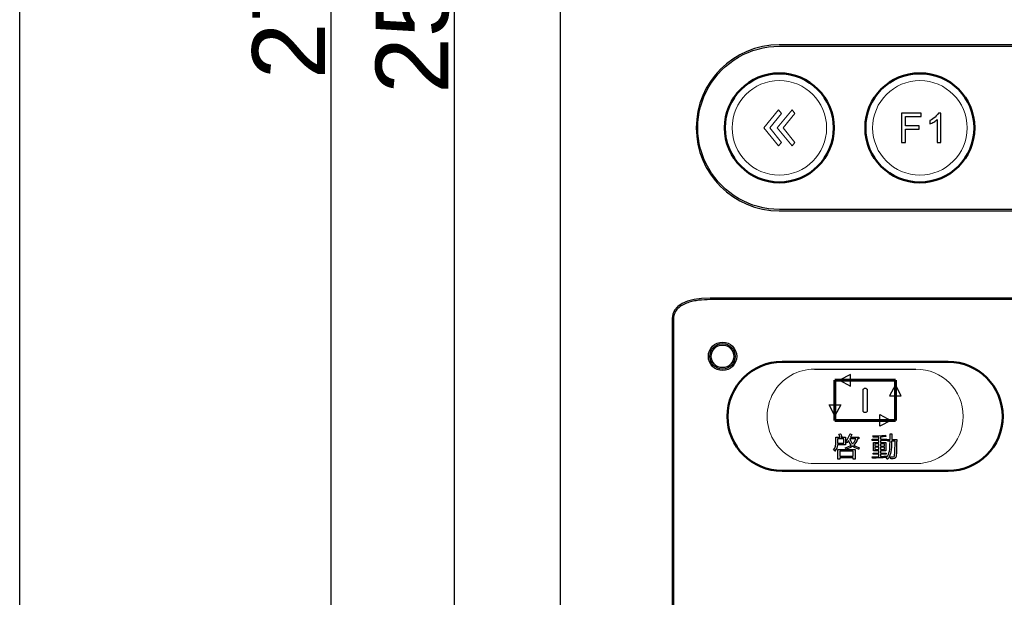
# Model space of a CAD drawing. Header units: millimetres. Extents: x 6964 to 8548, y -230 to 508.
# Tile 2 of 137: x 6964 to 7100, y -150 to -71. Entities that reach past the tile are written whole.
import ezdxf

# ---------------------------------------------------------------- set-up
doc = ezdxf.new("R2010")
doc.units = ezdxf.units.MM
doc.header["$LTSCALE"] = 3
doc.header["$PDSIZE"] = -1
doc.layers.add('layer 1', color=7, linetype='Continuous')
doc.styles.get("Standard").update_dxf_attribs({"font": 'arial.ttf', "height": 10})
doc.dimstyles.new('ISO-25', dxfattribs={"dimtxt": 10, "dimasz": 6, "dimexe": 0.5, "dimexo": 0.625, "dimtad": 1, "dimdec": 1, "dimdsep": 46, "dimtxsty": 'Standard', "dimcen": 0, "dimclrd": 256, "dimclre": 256, "dimadec": 0, "dimazin": 0, "dimtfac": 1, "dimtdec": 1, "dimtmove": 0, "dimatfit": 3, "dimfxl": 1, "dimlwd": 30, "dimlwe": 30, "dimarcsym": 0})

# ---------------------------------------------------------------- blocks, each defined once
blk = doc.blocks.new('*D30')
at = {"lineweight": 30}
for p, q in [((7047.12, 55.21), (7023.61, 55.21)), ((7024.11, 49.21), (7024.11, -192.79)), ((7047.12, -198.79), (7023.61, -198.79))]:
    blk.add_line(p, q, dxfattribs=at)
for points in [[(7023.11, 49.21), (7025.11, 49.21), (7024.11, 55.21)], [(7023.11, -192.79), (7025.11, -192.79), (7024.11, -198.79)]]:
    blk.add_solid(points)
at = {"layer": 'Defpoints', "color": 0}
for p in [(7047.75, 55.21), (7024.11, -198.79), (7047.75, -198.79)]:
    blk.add_point(p, dxfattribs=at)
at = {"color": 0, "insert": (7018.38, -69.55), "char_height": 10, "attachment_point": 5, "rotation": 90}
blk.add_mtext('254', dxfattribs=at)
blk = doc.blocks.new('*D31')
at = {"lineweight": 30}
for p, q in [((7043.12, 63.21), (7006.63, 63.21)), ((7007.13, 57.21), (7007.13, -200.79)), ((7043.12, -206.79), (7006.63, -206.79))]:
    blk.add_line(p, q, dxfattribs=at)
for points in [[(7006.13, 57.21), (7008.13, 57.21), (7007.13, 63.21)], [(7006.13, -200.79), (7008.13, -200.79), (7007.13, -206.79)]]:
    blk.add_solid(points)
at = {"layer": 'Defpoints', "color": 0}
for p in [(7043.75, 63.21), (7007.13, -206.79), (7043.75, -206.79)]:
    blk.add_point(p, dxfattribs=at)
at = {"color": 0, "insert": (7001.4, -67.54), "char_height": 10, "attachment_point": 5, "rotation": 90}
blk.add_mtext('270', dxfattribs=at)

msp = doc.modelspace()

# ---------------------------------------------------------------- linework, layer by layer
at = {"linetype": 'Continuous', "lineweight": 30}
for p, q in [((7038.75, -191.29), (7038.75, 47.71)), ((7242.81, -74.46), (7068.84, -74.46)), ((7068.84, -97.31), (7242.81, -97.31)), ((7420.18, -109.33), (7059.32, -109.33)), ((7054.09, -112.13), (7054.09, -178.64))]:
    msp.add_line(p, q, dxfattribs=at)
msp.add_line((7073.67, -119.09), (7087.64, -119.09))
at = {"color": 1}
msp.add_lwpolyline([(6964.35, 508.16), (8121.42, 508.16), (8121.42, -229.96), (6964.35, -229.96)], close=True, dxfattribs=at)
at = {"linetype": 'Continuous', "lineweight": 30}
msp.add_arc((7068.84, -85.89), 11.42, 90, 270, dxfattribs=at)
msp.add_ellipse((7065.92, -115.67), major_axis=(-11.71, 4.26), ratio=0.401308, start_param=5.449513, end_param=6.428361, dxfattribs=at)
at = {"layer": 'layer 1'}
for points, knots in [([(7242.82, -97.11), (7249.02, -97.11), (7254.04, -92.08), (7254.04, -85.89), (7254.04, -85.89), (7254.04, -79.69), (7249.02, -74.66), (7242.82, -74.66), (7242.82, -74.66), (7242.82, -74.66), (7068.85, -74.66), (7068.85, -74.66), (7068.85, -74.66), (7064.84, -74.66), (7061.13, -76.8), (7059.13, -80.27), (7059.13, -80.27), (7057.12, -83.75), (7057.12, -88.03), (7059.13, -91.5), (7059.13, -91.5), (7061.13, -94.97), (7064.84, -97.11), (7068.85, -97.11), (7068.85, -97.11), (7068.85, -97.11), (7242.82, -97.11), (7242.82, -97.11)], [0, 0, 0, 0, 0.125, 0.125, 0.125, 0.125, 0.25, 0.25, 0.25, 0.25, 0.375, 0.375, 0.375, 0.375, 0.5, 0.5, 0.5, 0.5, 0.625, 0.625, 0.625, 0.625, 0.75, 0.75, 0.75, 0.75, 1, 1, 1, 1]), ([(7085.65, -87.91), (7085.65, -87.91), (7085.65, -83.87), (7085.65, -83.87), (7085.65, -83.87), (7085.65, -83.87), (7088.38, -83.87), (7088.38, -83.87), (7088.38, -83.87), (7088.38, -83.87), (7088.38, -84.35), (7088.38, -84.35), (7088.38, -84.35), (7088.38, -84.35), (7086.19, -84.35), (7086.19, -84.35), (7086.19, -84.35), (7086.19, -84.35), (7086.19, -85.61), (7086.19, -85.61), (7086.19, -85.61), (7086.19, -85.61), (7088.09, -85.61), (7088.09, -85.61), (7088.09, -85.61), (7088.09, -85.61), (7088.09, -86.08), (7088.09, -86.08), (7088.09, -86.08), (7088.09, -86.08), (7086.19, -86.08), (7086.19, -86.08), (7086.19, -86.08), (7086.19, -86.08), (7086.19, -87.91), (7086.19, -87.91), (7086.19, -87.91), (7086.19, -87.91), (7085.65, -87.91), (7085.65, -87.91)], [0, 0, 0, 0, 0.090909, 0.090909, 0.090909, 0.090909, 0.181818, 0.181818, 0.181818, 0.181818, 0.272727, 0.272727, 0.272727, 0.272727, 0.363636, 0.363636, 0.363636, 0.363636, 0.454545, 0.454545, 0.454545, 0.454545, 0.545455, 0.545455, 0.545455, 0.545455, 0.636364, 0.636364, 0.636364, 0.636364, 0.727273, 0.727273, 0.727273, 0.727273, 0.818182, 0.818182, 0.818182, 0.818182, 1, 1, 1, 1]), ([(7091.05, -87.91), (7091.05, -87.91), (7090.56, -87.91), (7090.56, -87.91), (7090.56, -87.91), (7090.56, -87.91), (7090.56, -84.75), (7090.56, -84.75), (7090.56, -84.75), (7090.44, -84.87), (7090.28, -84.98), (7090.08, -85.09), (7090.08, -85.09), (7089.89, -85.21), (7089.72, -85.29), (7089.56, -85.35), (7089.56, -85.35), (7089.56, -85.35), (7089.56, -84.87), (7089.56, -84.87), (7089.56, -84.87), (7089.84, -84.74), (7090.08, -84.58), (7090.29, -84.4), (7090.29, -84.4), (7090.5, -84.21), (7090.65, -84.03), (7090.73, -83.86), (7090.73, -83.86), (7090.73, -83.86), (7091.05, -83.86), (7091.05, -83.86), (7091.05, -83.86), (7091.05, -83.86), (7091.05, -87.91), (7091.05, -87.91)], [0, 0, 0, 0, 0.1, 0.1, 0.1, 0.1, 0.2, 0.2, 0.2, 0.2, 0.3, 0.3, 0.3, 0.3, 0.4, 0.4, 0.4, 0.4, 0.5, 0.5, 0.5, 0.5, 0.6, 0.6, 0.6, 0.6, 0.7, 0.7, 0.7, 0.7, 0.8, 0.8, 0.8, 0.8, 1, 1, 1, 1]), ([(7057.77, -109.62), (7057.51, -109.65), (7057.26, -109.7), (7057, -109.75), (7057, -109.75), (7056.75, -109.81), (7056.5, -109.87), (7056.25, -109.96), (7056.25, -109.96), (7056, -110.05), (7055.76, -110.15), (7055.53, -110.28), (7055.53, -110.28), (7055.3, -110.4), (7055.09, -110.55), (7054.9, -110.73)], [0.2820513, 0.2820513, 0.2820513, 0.2820513, 0.3076923, 0.3076923, 0.3076923, 0.3076923, 0.3333333, 0.3333333, 0.3333333, 0.3333333, 0.3589744, 0.3589744, 0.3589744, 0.3589744, 0.3846154, 0.3846154, 0.3846154, 0.3846154]), ([(7054.45, -111.37), (7054.4, -111.49), (7054.36, -111.61), (7054.33, -111.74), (7054.33, -111.74), (7054.31, -111.87), (7054.29, -112), (7054.29, -112.13)], [0.41025641, 0.41025641, 0.41025641, 0.41025641, 0.43589744, 0.43589744, 0.43589744, 0.43589745, 0.46153846, 0.46153846, 0.46153846, 0.46153846]), ([(7062.98, -117.33), (7062.98, -116.25), (7062.11, -115.38), (7061.03, -115.38), (7061.03, -115.38), (7059.96, -115.38), (7059.08, -116.25), (7059.08, -117.33), (7059.08, -117.33), (7059.08, -118.41), (7059.96, -119.28), (7061.03, -119.28), (7061.03, -119.28), (7062.11, -119.28), (7062.98, -118.41), (7062.98, -117.33)], [0, 0, 0, 0, 0.2, 0.2, 0.2, 0.2, 0.4, 0.4, 0.4, 0.4, 0.6, 0.6, 0.6, 0.6, 1, 1, 1, 1]), ([(7062.78, -117.33), (7062.78, -116.36), (7062, -115.58), (7061.03, -115.58), (7061.03, -115.58), (7060.07, -115.58), (7059.28, -116.36), (7059.28, -117.33), (7059.28, -117.33), (7059.28, -118.3), (7060.07, -119.08), (7061.03, -119.08), (7061.03, -119.08), (7062, -119.08), (7062.78, -118.3), (7062.78, -117.33)], [0, 0, 0, 0, 0.2, 0.2, 0.2, 0.2, 0.4, 0.4, 0.4, 0.4, 0.6, 0.6, 0.6, 0.6, 1, 1, 1, 1]), ([(7062.58, -117.33), (7062.58, -116.47), (7061.89, -115.78), (7061.03, -115.78), (7061.03, -115.78), (7060.18, -115.78), (7059.48, -116.47), (7059.48, -117.33), (7059.48, -117.33), (7059.48, -118.19), (7060.18, -118.88), (7061.03, -118.88), (7061.03, -118.88), (7061.89, -118.88), (7062.58, -118.19), (7062.58, -117.33)], [0, 0, 0, 0, 0.2, 0.2, 0.2, 0.2, 0.4, 0.4, 0.4, 0.4, 0.6, 0.6, 0.6, 0.6, 1, 1, 1, 1]), ([(7080.94, -124.81), (7080.94, -124.95), (7080.81, -125.07), (7080.65, -125.07), (7080.65, -125.07), (7080.49, -125.07), (7080.37, -124.95), (7080.37, -124.81)], [0.2857143, 0.2857143, 0.2857143, 0.2857143, 0.4285714, 0.4285714, 0.4285714, 0.4285714, 0.5714286, 0.5714286, 0.5714286, 0.5714286]), ([(7084.93, -130.91), (7084.93, -131.24), (7084.79, -131.41), (7084.5, -131.41), (7084.5, -131.41), (7084.39, -131.41), (7084.28, -131.41), (7084.17, -131.41)], [0.54166667, 0.54166667, 0.54166667, 0.54166667, 0.58333333, 0.58333333, 0.58333333, 0.58333334, 0.625, 0.625, 0.625, 0.625])]:
    msp.add_open_spline(points, degree=3, knots=knots, dxfattribs=at)
at = {"layer": 'layer 1', "lineweight": 50}
for points, knots in [([(7068.85, -93.39), (7068.85, -93.39), (7068.85, -93.39), (7068.85, -93.39), (7068.85, -93.39), (7072.97, -93.39), (7076.35, -90.01), (7076.35, -85.89), (7076.35, -85.89), (7076.35, -85.89), (7076.35, -85.89), (7076.35, -85.89), (7076.35, -85.89), (7076.35, -81.76), (7072.97, -78.39), (7068.85, -78.39), (7068.85, -78.39), (7068.85, -78.39), (7068.85, -78.39), (7068.85, -78.39), (7068.85, -78.39), (7064.72, -78.39), (7061.35, -81.76), (7061.35, -85.89), (7061.35, -85.89), (7061.35, -85.89), (7061.35, -85.89), (7061.35, -85.89), (7061.35, -85.89), (7061.35, -90.01), (7064.72, -93.39), (7068.85, -93.39)], [0, 0, 0, 0, 0.111111, 0.111111, 0.111111, 0.111111, 0.222222, 0.222222, 0.222222, 0.222222, 0.333333, 0.333333, 0.333333, 0.333333, 0.444444, 0.444444, 0.444444, 0.444444, 0.555556, 0.555556, 0.555556, 0.555556, 0.666667, 0.666667, 0.666667, 0.666667, 0.777778, 0.777778, 0.777778, 0.777778, 1, 1, 1, 1]), ([(7095.68, -85.89), (7095.68, -81.74), (7092.32, -78.39), (7088.18, -78.39), (7088.18, -78.39), (7084.03, -78.39), (7080.68, -81.74), (7080.68, -85.89), (7080.68, -85.89), (7080.68, -90.03), (7084.03, -93.39), (7088.18, -93.39), (7088.18, -93.39), (7092.32, -93.39), (7095.68, -90.03), (7095.68, -85.89)], [0, 0, 0, 0, 0.2, 0.2, 0.2, 0.2, 0.4, 0.4, 0.4, 0.4, 0.6, 0.6, 0.6, 0.6, 1, 1, 1, 1]), ([(7069.22, -133.09), (7065.08, -133.09), (7061.72, -129.73), (7061.72, -125.59), (7061.72, -125.59), (7061.72, -121.44), (7065.08, -118.09), (7069.22, -118.09)], [0.7272727, 0.7272727, 0.7272727, 0.7272727, 0.8181818, 0.8181818, 0.8181818, 0.8181818, 1, 1, 1, 1]), ([(7092.08, -118.09), (7096.22, -118.09), (7099.58, -121.44), (7099.58, -125.59), (7099.58, -125.59), (7099.58, -129.73), (7096.22, -133.09), (7092.08, -133.09)], [0.2727273, 0.2727273, 0.2727273, 0.2727273, 0.3636364, 0.3636364, 0.3636364, 0.3636364, 0.4545455, 0.4545455, 0.4545455, 0.4545455])]:
    msp.add_open_spline(points, degree=3, knots=knots, dxfattribs=at)
at = {"layer": 'layer 1', "lineweight": 9}
for points, knots in [([(7075.35, -85.89), (7075.35, -82.3), (7072.44, -79.39), (7068.85, -79.39), (7068.85, -79.39), (7065.26, -79.39), (7062.35, -82.3), (7062.35, -85.89), (7062.35, -85.89), (7062.35, -89.48), (7065.26, -92.39), (7068.85, -92.39), (7068.85, -92.39), (7072.44, -92.39), (7075.35, -89.48), (7075.35, -85.89)], [0, 0, 0, 0, 0.2, 0.2, 0.2, 0.2, 0.4, 0.4, 0.4, 0.4, 0.6, 0.6, 0.6, 0.6, 1, 1, 1, 1]), ([(7094.68, -85.89), (7094.68, -82.3), (7091.77, -79.39), (7088.18, -79.39), (7088.18, -79.39), (7084.59, -79.39), (7081.68, -82.3), (7081.68, -85.89), (7081.68, -85.89), (7081.68, -89.48), (7084.59, -92.39), (7088.18, -92.39), (7088.18, -92.39), (7091.77, -92.39), (7094.68, -89.48), (7094.68, -85.89)], [0, 0, 0, 0, 0.2, 0.2, 0.2, 0.2, 0.4, 0.4, 0.4, 0.4, 0.6, 0.6, 0.6, 0.6, 1, 1, 1, 1]), ([(7068.73, -88.38), (7068.73, -88.38), (7066.7, -85.91), (7066.7, -85.91), (7066.7, -85.91), (7066.7, -85.91), (7068.73, -83.39), (7068.73, -83.39), (7068.73, -83.39), (7068.73, -83.39), (7069.13, -83.92), (7069.13, -83.92), (7069.13, -83.92), (7069.13, -83.92), (7067.53, -85.88), (7067.53, -85.88), (7067.53, -85.88), (7067.53, -85.88), (7069.13, -87.9), (7069.13, -87.9), (7069.13, -87.9), (7069.13, -87.9), (7068.73, -88.38), (7068.73, -88.38)], [0, 0, 0, 0, 0.142857, 0.142857, 0.142857, 0.142857, 0.285714, 0.285714, 0.285714, 0.285714, 0.428571, 0.428571, 0.428571, 0.428571, 0.571429, 0.571429, 0.571429, 0.571429, 0.714286, 0.714286, 0.714286, 0.714286, 1, 1, 1, 1]), ([(7070.6, -88.38), (7070.6, -88.38), (7068.56, -85.91), (7068.56, -85.91), (7068.56, -85.91), (7068.56, -85.91), (7070.6, -83.39), (7070.6, -83.39), (7070.6, -83.39), (7070.6, -83.39), (7070.99, -83.92), (7070.99, -83.92), (7070.99, -83.92), (7070.99, -83.92), (7069.39, -85.88), (7069.39, -85.88), (7069.39, -85.88), (7069.39, -85.88), (7070.99, -87.9), (7070.99, -87.9), (7070.99, -87.9), (7070.99, -87.9), (7070.6, -88.38), (7070.6, -88.38)], [0, 0, 0, 0, 0.142857, 0.142857, 0.142857, 0.142857, 0.285714, 0.285714, 0.285714, 0.285714, 0.428571, 0.428571, 0.428571, 0.428571, 0.571429, 0.571429, 0.571429, 0.571429, 0.714286, 0.714286, 0.714286, 0.714286, 1, 1, 1, 1]), ([(7085.65, -87.91), (7085.65, -87.91), (7085.65, -83.87), (7085.65, -83.87), (7085.65, -83.87), (7085.65, -83.87), (7088.38, -83.87), (7088.38, -83.87), (7088.38, -83.87), (7088.38, -83.87), (7088.38, -84.35), (7088.38, -84.35), (7088.38, -84.35), (7088.38, -84.35), (7086.19, -84.35), (7086.19, -84.35), (7086.19, -84.35), (7086.19, -84.35), (7086.19, -85.61), (7086.19, -85.61), (7086.19, -85.61), (7086.19, -85.61), (7088.09, -85.61), (7088.09, -85.61), (7088.09, -85.61), (7088.09, -85.61), (7088.09, -86.08), (7088.09, -86.08), (7088.09, -86.08), (7088.09, -86.08), (7086.19, -86.08), (7086.19, -86.08), (7086.19, -86.08), (7086.19, -86.08), (7086.19, -87.91), (7086.19, -87.91), (7086.19, -87.91), (7086.19, -87.91), (7085.65, -87.91), (7085.65, -87.91)], [0, 0, 0, 0, 0.090909, 0.090909, 0.090909, 0.090909, 0.181818, 0.181818, 0.181818, 0.181818, 0.272727, 0.272727, 0.272727, 0.272727, 0.363636, 0.363636, 0.363636, 0.363636, 0.454545, 0.454545, 0.454545, 0.454545, 0.545455, 0.545455, 0.545455, 0.545455, 0.636364, 0.636364, 0.636364, 0.636364, 0.727273, 0.727273, 0.727273, 0.727273, 0.818182, 0.818182, 0.818182, 0.818182, 1, 1, 1, 1]), ([(7091.05, -87.91), (7091.05, -87.91), (7090.56, -87.91), (7090.56, -87.91), (7090.56, -87.91), (7090.56, -87.91), (7090.56, -84.75), (7090.56, -84.75), (7090.56, -84.75), (7090.44, -84.87), (7090.28, -84.98), (7090.08, -85.09), (7090.08, -85.09), (7089.89, -85.21), (7089.72, -85.29), (7089.56, -85.35), (7089.56, -85.35), (7089.56, -85.35), (7089.56, -84.87), (7089.56, -84.87), (7089.56, -84.87), (7089.84, -84.74), (7090.08, -84.58), (7090.29, -84.4), (7090.29, -84.4), (7090.5, -84.21), (7090.65, -84.03), (7090.73, -83.86), (7090.73, -83.86), (7090.73, -83.86), (7091.05, -83.86), (7091.05, -83.86), (7091.05, -83.86), (7091.05, -83.86), (7091.05, -87.91), (7091.05, -87.91)], [0, 0, 0, 0, 0.1, 0.1, 0.1, 0.1, 0.2, 0.2, 0.2, 0.2, 0.3, 0.3, 0.3, 0.3, 0.4, 0.4, 0.4, 0.4, 0.5, 0.5, 0.5, 0.5, 0.6, 0.6, 0.6, 0.6, 0.7, 0.7, 0.7, 0.7, 0.8, 0.8, 0.8, 0.8, 1, 1, 1, 1]), ([(7073.67, -119.09), (7071.35, -119.09), (7069.2, -120.32), (7068.04, -122.34), (7068.04, -122.34), (7066.88, -124.35), (7066.88, -126.82), (7068.04, -128.84), (7068.04, -128.84), (7069.2, -130.85), (7071.35, -132.09), (7073.67, -132.09)], [0, 0, 0, 0, 0.25, 0.25, 0.25, 0.25, 0.5, 0.5, 0.5, 0.5, 1, 1, 1, 1]), ([(7087.64, -132.09), (7091.23, -132.09), (7094.14, -129.18), (7094.14, -125.59), (7094.14, -125.59), (7094.14, -122), (7091.23, -119.09), (7087.64, -119.09)], [0, 0, 0, 0, 0.333333, 0.333333, 0.333333, 0.333333, 1, 1, 1, 1]), ([(7084.93, -130.91), (7084.93, -131.24), (7084.79, -131.41), (7084.5, -131.41), (7084.5, -131.41), (7084.39, -131.41), (7084.28, -131.41), (7084.17, -131.41)], [0.54166667, 0.54166667, 0.54166667, 0.54166667, 0.58333333, 0.58333333, 0.58333333, 0.58333334, 0.625, 0.625, 0.625, 0.625])]:
    msp.add_open_spline(points, degree=3, knots=knots, dxfattribs=at)
at = {"layer": 'layer 1'}
for points in [[(7059.32, -109.53), (7058.8, -109.53), (7058.28, -109.56), (7057.77, -109.62)], [(7420.18, -109.53), (7420.18, -109.53), (7059.32, -109.53), (7059.32, -109.53)], [(7054.9, -110.73), (7054.71, -110.92), (7054.55, -111.13), (7054.45, -111.37)], [(7054.29, -112.13), (7054.29, -112.13), (7054.29, -178.64), (7054.29, -178.64)], [(7078.64, -119.81), (7078.64, -119.81), (7077.13, -120.62), (7077.13, -120.62)], [(7078.64, -121.43), (7078.64, -121.43), (7078.64, -119.81), (7078.64, -119.81)], [(7077.13, -120.62), (7077.13, -120.62), (7078.64, -121.43), (7078.64, -121.43)], [(7080.37, -121.96), (7080.37, -121.82), (7080.49, -121.71), (7080.65, -121.71)], [(7080.65, -121.71), (7080.81, -121.71), (7080.94, -121.82), (7080.94, -121.96)], [(7084.81, -121.25), (7084.81, -121.25), (7084, -122.76), (7084, -122.76)], [(7085.61, -122.76), (7085.61, -122.76), (7084.81, -121.25), (7084.81, -121.25)], [(7080.37, -124.81), (7080.37, -124.81), (7080.37, -121.96), (7080.37, -121.96)], [(7080.94, -121.96), (7080.94, -121.96), (7080.94, -124.81), (7080.94, -124.81)], [(7084, -122.76), (7084, -122.76), (7085.61, -122.76), (7085.61, -122.76)], [(7076.5, -125.53), (7076.5, -125.53), (7075.69, -124.02), (7075.69, -124.02)], [(7075.69, -124.02), (7075.69, -124.02), (7077.31, -124.02), (7077.31, -124.02)], [(7077.31, -124.02), (7077.31, -124.02), (7076.5, -125.53), (7076.5, -125.53)], [(7082.66, -125.35), (7082.66, -125.35), (7084.18, -126.16), (7084.18, -126.16)], [(7082.66, -126.96), (7082.66, -126.96), (7082.66, -125.35), (7082.66, -125.35)], [(7084.18, -126.16), (7084.18, -126.16), (7082.66, -126.96), (7082.66, -126.96)], [(7076.64, -128.99), (7076.64, -128.99), (7076.64, -128.46), (7076.64, -128.46)], [(7076.64, -128.46), (7076.64, -128.46), (7077.23, -128.46), (7077.23, -128.46)], [(7077.71, -128.67), (7077.71, -128.67), (7076.87, -128.67), (7076.87, -128.67)], [(7076.87, -128.67), (7076.87, -128.67), (7076.87, -128.99), (7076.87, -128.99)], [(7077.04, -128.05), (7077.04, -128.05), (7077.28, -127.99), (7077.28, -127.99)], [(7077.12, -128.21), (7077.08, -128.13), (7077.05, -128.08), (7077.04, -128.05)], [(7077.23, -128.46), (7077.21, -128.41), (7077.18, -128.33), (7077.12, -128.21)], [(7077.28, -127.99), (7077.29, -128.02), (7077.31, -128.07), (7077.34, -128.13)], [(7077.34, -128.13), (7077.4, -128.26), (7077.45, -128.35), (7077.48, -128.4)], [(7077.48, -128.4), (7077.48, -128.4), (7077.34, -128.46), (7077.34, -128.46)], [(7077.34, -128.46), (7077.34, -128.46), (7077.95, -128.46), (7077.95, -128.46)], [(7077.71, -129.29), (7077.71, -129.29), (7077.71, -128.67), (7077.71, -128.67)], [(7077.95, -128.46), (7077.95, -128.46), (7077.95, -129.49), (7077.95, -129.49)], [(7077.99, -129.06), (7078.25, -128.73), (7078.44, -128.38), (7078.58, -128.01)], [(7079.35, -128.67), (7079.35, -128.67), (7078.53, -128.67), (7078.53, -128.67)], [(7078.53, -128.67), (7078.64, -128.99), (7078.77, -129.23), (7078.93, -129.39)], [(7078.58, -128.01), (7078.58, -128.01), (7078.81, -128.07), (7078.81, -128.07)], [(7078.81, -128.07), (7078.75, -128.2), (7078.69, -128.33), (7078.63, -128.45)], [(7078.63, -128.45), (7078.63, -128.45), (7079.79, -128.45), (7079.79, -128.45)], [(7078.93, -129.39), (7079.11, -129.21), (7079.25, -128.97), (7079.35, -128.67)], [(7079.6, -128.67), (7079.46, -129.06), (7079.29, -129.36), (7079.09, -129.54)], [(7079.79, -128.67), (7079.79, -128.67), (7079.6, -128.67), (7079.6, -128.67)], [(7079.79, -128.45), (7079.79, -128.45), (7079.79, -128.67), (7079.79, -128.67)], [(7081.72, -128.28), (7082.13, -128.28), (7082.71, -128.24), (7083.47, -128.18)], [(7081.77, -128.46), (7081.77, -128.4), (7081.75, -128.34), (7081.72, -128.28)], [(7082.16, -128.45), (7081.99, -128.46), (7081.85, -128.46), (7081.77, -128.46)], [(7082.55, -128.43), (7082.48, -128.44), (7082.35, -128.45), (7082.16, -128.45)], [(7082.55, -128.74), (7082.55, -128.74), (7082.55, -128.43), (7082.55, -128.43)], [(7083.52, -128.37), (7083.25, -128.38), (7083, -128.4), (7082.76, -128.42)], [(7082.76, -128.42), (7082.76, -128.42), (7082.76, -128.74), (7082.76, -128.74)], [(7083.47, -128.18), (7083.47, -128.18), (7083.52, -128.37), (7083.52, -128.37)], [(7084.09, -128.78), (7084.09, -128.78), (7084.09, -128.01), (7084.09, -128.01)], [(7084.09, -128.01), (7084.09, -128.01), (7084.31, -128.01), (7084.31, -128.01)], [(7084.31, -128.01), (7084.31, -128.24), (7084.31, -128.5), (7084.31, -128.78)], [(7076.31, -130.19), (7076.56, -129.95), (7076.66, -129.55), (7076.64, -128.99)], [(7076.85, -129.49), (7076.82, -129.83), (7076.71, -130.11), (7076.5, -130.36)], [(7077.95, -129.49), (7077.95, -129.49), (7076.85, -129.49), (7076.85, -129.49)], [(7076.87, -128.99), (7076.87, -129.09), (7076.87, -129.19), (7076.87, -129.29)], [(7076.87, -129.29), (7076.87, -129.29), (7077.71, -129.29), (7077.71, -129.29)], [(7077.92, -129.91), (7078.26, -129.8), (7078.54, -129.68), (7078.75, -129.54)], [(7078.05, -130.11), (7078.02, -130.05), (7077.98, -129.98), (7077.92, -129.91)], [(7078.17, -129.21), (7078.13, -129.17), (7078.07, -129.12), (7077.99, -129.06)], [(7078.91, -129.7), (7078.7, -129.86), (7078.41, -129.99), (7078.05, -130.11)], [(7078.31, -129), (7078.25, -129.1), (7078.2, -129.17), (7078.17, -129.21)], [(7078.39, -128.9), (7078.37, -128.92), (7078.34, -128.95), (7078.31, -129)], [(7078.75, -129.54), (7078.62, -129.39), (7078.49, -129.18), (7078.39, -128.9)], [(7079.74, -130.12), (7079.38, -130), (7079.11, -129.86), (7078.91, -129.7)], [(7079.09, -129.54), (7079.29, -129.69), (7079.55, -129.81), (7079.86, -129.91)], [(7079.8, -130.01), (7079.77, -130.07), (7079.75, -130.1), (7079.74, -130.12)], [(7079.86, -129.91), (7079.85, -129.92), (7079.83, -129.96), (7079.8, -130.01)], [(7081.63, -128.93), (7081.63, -128.93), (7081.63, -128.74), (7081.63, -128.74)], [(7081.63, -128.74), (7081.63, -128.74), (7082.55, -128.74), (7082.55, -128.74)], [(7082.55, -128.93), (7082.55, -128.93), (7081.63, -128.93), (7081.63, -128.93)], [(7081.8, -130.33), (7081.8, -130.33), (7081.8, -129.2), (7081.8, -129.2)], [(7081.8, -129.2), (7081.8, -129.2), (7082.55, -129.2), (7082.55, -129.2)], [(7082, -129.38), (7082, -129.38), (7082, -129.69), (7082, -129.69)], [(7082.55, -129.38), (7082.55, -129.38), (7082, -129.38), (7082, -129.38)], [(7082, -129.69), (7082, -129.69), (7082.55, -129.69), (7082.55, -129.69)], [(7082, -129.85), (7082, -129.85), (7082, -130.15), (7082, -130.15)], [(7082.55, -129.85), (7082.55, -129.85), (7082, -129.85), (7082, -129.85)], [(7082.55, -129.2), (7082.55, -129.2), (7082.55, -128.93), (7082.55, -128.93)], [(7082.55, -129.69), (7082.55, -129.69), (7082.55, -129.38), (7082.55, -129.38)], [(7082.55, -130.15), (7082.55, -130.15), (7082.55, -129.85), (7082.55, -129.85)], [(7082.76, -128.74), (7082.76, -128.74), (7083.62, -128.74), (7083.62, -128.74)], [(7083.62, -128.93), (7083.62, -128.93), (7082.76, -128.93), (7082.76, -128.93)], [(7082.76, -128.93), (7082.76, -128.93), (7082.76, -129.2), (7082.76, -129.2)], [(7082.76, -129.2), (7082.76, -129.2), (7083.52, -129.2), (7083.52, -129.2)], [(7083.31, -129.38), (7083.31, -129.38), (7082.76, -129.38), (7082.76, -129.38)], [(7082.76, -129.38), (7082.76, -129.38), (7082.76, -129.69), (7082.76, -129.69)], [(7082.76, -129.69), (7082.76, -129.69), (7083.31, -129.69), (7083.31, -129.69)], [(7082.76, -129.85), (7082.76, -129.85), (7082.76, -130.15), (7082.76, -130.15)], [(7083.31, -129.85), (7083.31, -129.85), (7082.76, -129.85), (7082.76, -129.85)], [(7083.31, -129.69), (7083.31, -129.69), (7083.31, -129.38), (7083.31, -129.38)], [(7083.31, -130.15), (7083.31, -130.15), (7083.31, -129.85), (7083.31, -129.85)], [(7083.52, -129.2), (7083.52, -129.2), (7083.52, -130.33), (7083.52, -130.33)], [(7083.53, -131.35), (7083.88, -130.96), (7084.06, -130.36), (7084.07, -129.56)], [(7083.62, -128.74), (7083.62, -128.74), (7083.62, -128.93), (7083.62, -128.93)], [(7084.28, -129.53), (7084.27, -130.44), (7084.08, -131.1), (7083.72, -131.5)], [(7083.75, -128.99), (7083.75, -128.99), (7083.75, -128.78), (7083.75, -128.78)], [(7083.75, -128.78), (7083.75, -128.78), (7084.09, -128.78), (7084.09, -128.78)], [(7084.09, -128.99), (7084.09, -128.99), (7083.75, -128.99), (7083.75, -128.99)], [(7084.07, -129.56), (7084.07, -129.56), (7084.09, -128.99), (7084.09, -128.99)], [(7084.29, -128.99), (7084.29, -129.18), (7084.29, -129.36), (7084.28, -129.53)], [(7084.77, -128.99), (7084.77, -128.99), (7084.29, -128.99), (7084.29, -128.99)], [(7084.31, -128.78), (7084.31, -128.78), (7084.99, -128.78), (7084.99, -128.78)], [(7084.71, -130.87), (7084.72, -130.65), (7084.74, -130.21), (7084.76, -129.53)], [(7084.76, -129.53), (7084.77, -129.26), (7084.77, -129.08), (7084.77, -128.99)], [(7084.98, -129.31), (7084.97, -130.12), (7084.95, -130.65), (7084.93, -130.91)], [(7084.99, -128.78), (7084.99, -128.89), (7084.99, -129.06), (7084.98, -129.31)], [(7076.5, -130.36), (7076.45, -130.31), (7076.39, -130.25), (7076.31, -130.19)], [(7076.91, -131.48), (7076.91, -131.48), (7076.91, -130.17), (7076.91, -130.17)], [(7076.91, -130.17), (7076.91, -130.17), (7079.26, -130.17), (7079.26, -130.17)], [(7077.16, -130.37), (7077.16, -130.37), (7077.16, -131.07), (7077.16, -131.07)], [(7079.01, -130.37), (7079.01, -130.37), (7077.16, -130.37), (7077.16, -130.37)], [(7077.16, -131.07), (7077.16, -131.07), (7079.01, -131.07), (7079.01, -131.07)], [(7079.01, -131.29), (7079.01, -131.29), (7077.16, -131.29), (7077.16, -131.29)], [(7077.16, -131.29), (7077.16, -131.29), (7077.16, -131.48), (7077.16, -131.48)], [(7079.01, -131.07), (7079.01, -131.07), (7079.01, -130.37), (7079.01, -130.37)], [(7079.01, -131.48), (7079.01, -131.48), (7079.01, -131.29), (7079.01, -131.29)], [(7079.26, -130.17), (7079.26, -130.17), (7079.26, -131.48), (7079.26, -131.48)], [(7081.62, -131.16), (7081.62, -131.16), (7082.55, -131.12), (7082.55, -131.12)], [(7081.65, -131.36), (7081.65, -131.36), (7081.62, -131.16), (7081.62, -131.16)], [(7083.58, -131.25), (7082.96, -131.28), (7082.32, -131.32), (7081.65, -131.36)], [(7081.74, -130.81), (7081.74, -130.81), (7081.74, -130.63), (7081.74, -130.63)], [(7081.74, -130.63), (7081.74, -130.63), (7082.55, -130.63), (7082.55, -130.63)], [(7082.55, -130.81), (7082.55, -130.81), (7081.74, -130.81), (7081.74, -130.81)], [(7082.55, -130.33), (7082.55, -130.33), (7081.8, -130.33), (7081.8, -130.33)], [(7082, -130.15), (7082, -130.15), (7082.55, -130.15), (7082.55, -130.15)], [(7082.55, -130.63), (7082.55, -130.63), (7082.55, -130.33), (7082.55, -130.33)], [(7082.55, -131.12), (7082.55, -131.12), (7082.55, -130.81), (7082.55, -130.81)], [(7082.76, -130.15), (7082.76, -130.15), (7083.31, -130.15), (7083.31, -130.15)], [(7083.52, -130.33), (7083.52, -130.33), (7082.76, -130.33), (7082.76, -130.33)], [(7082.76, -130.33), (7082.76, -130.33), (7082.76, -130.63), (7082.76, -130.63)], [(7082.76, -130.63), (7082.76, -130.63), (7083.55, -130.63), (7083.55, -130.63)], [(7083.55, -130.81), (7083.55, -130.81), (7082.76, -130.81), (7082.76, -130.81)], [(7082.76, -130.81), (7082.76, -130.81), (7082.76, -131.1), (7082.76, -131.1)], [(7082.76, -131.1), (7082.82, -131.1), (7082.91, -131.1), (7083.04, -131.09)], [(7083.04, -131.09), (7083.29, -131.08), (7083.47, -131.07), (7083.59, -131.07)], [(7083.66, -131.45), (7083.64, -131.43), (7083.6, -131.4), (7083.53, -131.35)], [(7083.55, -130.63), (7083.55, -130.63), (7083.55, -130.81), (7083.55, -130.81)], [(7083.59, -131.07), (7083.58, -131.13), (7083.58, -131.19), (7083.58, -131.25)], [(7084.17, -131.41), (7084.17, -131.32), (7084.16, -131.24), (7084.13, -131.18)], [(7084.13, -131.18), (7084.23, -131.18), (7084.33, -131.18), (7084.45, -131.18)], [(7084.45, -131.18), (7084.63, -131.18), (7084.71, -131.08), (7084.71, -130.87)], [(7077.16, -131.48), (7077.16, -131.48), (7076.91, -131.48), (7076.91, -131.48)], [(7079.26, -131.48), (7079.26, -131.48), (7079.01, -131.48), (7079.01, -131.48)], [(7083.72, -131.5), (7083.71, -131.49), (7083.69, -131.47), (7083.66, -131.45)]]:
    msp.add_open_spline(points, degree=3, dxfattribs=at)
at = {"layer": 'layer 1', "lineweight": 50}
for points in [[(7069.22, -118.09), (7069.22, -118.09), (7069.23, -118.09), (7069.23, -118.09)], [(7069.23, -118.09), (7069.23, -118.09), (7092.07, -118.09), (7092.07, -118.09)], [(7092.07, -118.09), (7092.07, -118.09), (7092.08, -118.09), (7092.08, -118.09)], [(7069.23, -133.09), (7069.23, -133.09), (7069.22, -133.09), (7069.22, -133.09)], [(7092.07, -133.09), (7092.07, -133.09), (7069.23, -133.09), (7069.23, -133.09)], [(7092.08, -133.09), (7092.08, -133.09), (7092.07, -133.09), (7092.07, -133.09)]]:
    msp.add_open_spline(points, degree=3, dxfattribs=at)
at = {"layer": 'layer 1', "lineweight": 60}
for points in [[(7076.5, -120.62), (7076.5, -120.62), (7084.81, -120.62), (7084.81, -120.62)], [(7076.5, -126.16), (7076.5, -126.16), (7076.5, -120.62), (7076.5, -120.62)], [(7084.81, -120.62), (7084.81, -120.62), (7084.81, -126.16), (7084.81, -126.16)], [(7084.81, -126.16), (7084.81, -126.16), (7076.5, -126.16), (7076.5, -126.16)]]:
    msp.add_open_spline(points, degree=3, dxfattribs=at)
at = {"layer": 'layer 1', "lineweight": 9}
for points in [[(7076.64, -128.99), (7076.64, -128.99), (7076.64, -128.46), (7076.64, -128.46)], [(7076.64, -128.46), (7076.64, -128.46), (7077.23, -128.46), (7077.23, -128.46)], [(7077.71, -128.67), (7077.71, -128.67), (7076.87, -128.67), (7076.87, -128.67)], [(7076.87, -128.67), (7076.87, -128.67), (7076.87, -128.99), (7076.87, -128.99)], [(7077.04, -128.05), (7077.04, -128.05), (7077.28, -127.99), (7077.28, -127.99)], [(7077.12, -128.21), (7077.08, -128.13), (7077.05, -128.08), (7077.04, -128.05)], [(7077.23, -128.46), (7077.21, -128.41), (7077.18, -128.33), (7077.12, -128.21)], [(7077.28, -127.99), (7077.29, -128.02), (7077.31, -128.07), (7077.34, -128.13)], [(7077.34, -128.13), (7077.4, -128.26), (7077.45, -128.35), (7077.48, -128.4)], [(7077.48, -128.4), (7077.48, -128.4), (7077.34, -128.46), (7077.34, -128.46)], [(7077.34, -128.46), (7077.34, -128.46), (7077.95, -128.46), (7077.95, -128.46)], [(7077.71, -129.29), (7077.71, -129.29), (7077.71, -128.67), (7077.71, -128.67)], [(7077.95, -128.46), (7077.95, -128.46), (7077.95, -129.49), (7077.95, -129.49)], [(7077.99, -129.06), (7078.25, -128.73), (7078.44, -128.38), (7078.58, -128.01)], [(7079.35, -128.67), (7079.35, -128.67), (7078.53, -128.67), (7078.53, -128.67)], [(7078.53, -128.67), (7078.64, -128.99), (7078.77, -129.23), (7078.93, -129.39)], [(7078.58, -128.01), (7078.58, -128.01), (7078.81, -128.07), (7078.81, -128.07)], [(7078.81, -128.07), (7078.75, -128.2), (7078.69, -128.33), (7078.63, -128.45)], [(7078.63, -128.45), (7078.63, -128.45), (7079.79, -128.45), (7079.79, -128.45)], [(7078.93, -129.39), (7079.11, -129.21), (7079.25, -128.97), (7079.35, -128.67)], [(7079.6, -128.67), (7079.46, -129.06), (7079.29, -129.36), (7079.09, -129.54)], [(7079.79, -128.67), (7079.79, -128.67), (7079.6, -128.67), (7079.6, -128.67)], [(7079.79, -128.45), (7079.79, -128.45), (7079.79, -128.67), (7079.79, -128.67)], [(7081.72, -128.28), (7082.13, -128.28), (7082.71, -128.24), (7083.47, -128.18)], [(7081.77, -128.46), (7081.77, -128.4), (7081.75, -128.34), (7081.72, -128.28)], [(7082.16, -128.45), (7081.99, -128.46), (7081.85, -128.46), (7081.77, -128.46)], [(7082.55, -128.43), (7082.48, -128.44), (7082.35, -128.45), (7082.16, -128.45)], [(7082.55, -128.74), (7082.55, -128.74), (7082.55, -128.43), (7082.55, -128.43)], [(7083.52, -128.37), (7083.25, -128.38), (7083, -128.4), (7082.76, -128.42)], [(7082.76, -128.42), (7082.76, -128.42), (7082.76, -128.74), (7082.76, -128.74)], [(7083.47, -128.18), (7083.47, -128.18), (7083.52, -128.37), (7083.52, -128.37)], [(7084.09, -128.78), (7084.09, -128.78), (7084.09, -128.01), (7084.09, -128.01)], [(7084.09, -128.01), (7084.09, -128.01), (7084.31, -128.01), (7084.31, -128.01)], [(7084.31, -128.01), (7084.31, -128.24), (7084.31, -128.5), (7084.31, -128.78)], [(7076.31, -130.19), (7076.56, -129.95), (7076.66, -129.55), (7076.64, -128.99)], [(7076.85, -129.49), (7076.82, -129.83), (7076.71, -130.11), (7076.5, -130.36)], [(7077.95, -129.49), (7077.95, -129.49), (7076.85, -129.49), (7076.85, -129.49)], [(7076.87, -128.99), (7076.87, -129.09), (7076.87, -129.19), (7076.87, -129.29)], [(7076.87, -129.29), (7076.87, -129.29), (7077.71, -129.29), (7077.71, -129.29)], [(7077.92, -129.91), (7078.26, -129.8), (7078.54, -129.68), (7078.75, -129.54)], [(7078.05, -130.11), (7078.02, -130.05), (7077.98, -129.98), (7077.92, -129.91)], [(7078.17, -129.21), (7078.13, -129.17), (7078.07, -129.12), (7077.99, -129.06)], [(7078.91, -129.7), (7078.7, -129.86), (7078.41, -129.99), (7078.05, -130.11)], [(7078.31, -129), (7078.25, -129.1), (7078.2, -129.17), (7078.17, -129.21)], [(7078.39, -128.9), (7078.37, -128.92), (7078.34, -128.95), (7078.31, -129)], [(7078.75, -129.54), (7078.62, -129.39), (7078.49, -129.18), (7078.39, -128.9)], [(7079.74, -130.12), (7079.38, -130), (7079.11, -129.86), (7078.91, -129.7)], [(7079.09, -129.54), (7079.29, -129.69), (7079.55, -129.81), (7079.86, -129.91)], [(7079.8, -130.01), (7079.77, -130.07), (7079.75, -130.1), (7079.74, -130.12)], [(7079.86, -129.91), (7079.85, -129.92), (7079.83, -129.96), (7079.8, -130.01)], [(7081.63, -128.93), (7081.63, -128.93), (7081.63, -128.74), (7081.63, -128.74)], [(7081.63, -128.74), (7081.63, -128.74), (7082.55, -128.74), (7082.55, -128.74)], [(7082.55, -128.93), (7082.55, -128.93), (7081.63, -128.93), (7081.63, -128.93)], [(7081.8, -130.33), (7081.8, -130.33), (7081.8, -129.2), (7081.8, -129.2)], [(7081.8, -129.2), (7081.8, -129.2), (7082.55, -129.2), (7082.55, -129.2)], [(7082, -129.38), (7082, -129.38), (7082, -129.69), (7082, -129.69)], [(7082.55, -129.38), (7082.55, -129.38), (7082, -129.38), (7082, -129.38)], [(7082, -129.69), (7082, -129.69), (7082.55, -129.69), (7082.55, -129.69)], [(7082, -129.85), (7082, -129.85), (7082, -130.15), (7082, -130.15)], [(7082.55, -129.85), (7082.55, -129.85), (7082, -129.85), (7082, -129.85)], [(7082.55, -129.2), (7082.55, -129.2), (7082.55, -128.93), (7082.55, -128.93)], [(7082.55, -129.69), (7082.55, -129.69), (7082.55, -129.38), (7082.55, -129.38)], [(7082.55, -130.15), (7082.55, -130.15), (7082.55, -129.85), (7082.55, -129.85)], [(7082.76, -128.74), (7082.76, -128.74), (7083.62, -128.74), (7083.62, -128.74)], [(7083.62, -128.93), (7083.62, -128.93), (7082.76, -128.93), (7082.76, -128.93)], [(7082.76, -128.93), (7082.76, -128.93), (7082.76, -129.2), (7082.76, -129.2)], [(7082.76, -129.2), (7082.76, -129.2), (7083.52, -129.2), (7083.52, -129.2)], [(7083.31, -129.38), (7083.31, -129.38), (7082.76, -129.38), (7082.76, -129.38)], [(7082.76, -129.38), (7082.76, -129.38), (7082.76, -129.69), (7082.76, -129.69)], [(7082.76, -129.69), (7082.76, -129.69), (7083.31, -129.69), (7083.31, -129.69)], [(7082.76, -129.85), (7082.76, -129.85), (7082.76, -130.15), (7082.76, -130.15)], [(7083.31, -129.85), (7083.31, -129.85), (7082.76, -129.85), (7082.76, -129.85)], [(7083.31, -129.69), (7083.31, -129.69), (7083.31, -129.38), (7083.31, -129.38)], [(7083.31, -130.15), (7083.31, -130.15), (7083.31, -129.85), (7083.31, -129.85)], [(7083.52, -129.2), (7083.52, -129.2), (7083.52, -130.33), (7083.52, -130.33)], [(7083.53, -131.35), (7083.88, -130.96), (7084.06, -130.36), (7084.07, -129.56)], [(7083.62, -128.74), (7083.62, -128.74), (7083.62, -128.93), (7083.62, -128.93)], [(7084.28, -129.53), (7084.27, -130.44), (7084.08, -131.1), (7083.72, -131.5)], [(7083.75, -128.99), (7083.75, -128.99), (7083.75, -128.78), (7083.75, -128.78)], [(7083.75, -128.78), (7083.75, -128.78), (7084.09, -128.78), (7084.09, -128.78)], [(7084.09, -128.99), (7084.09, -128.99), (7083.75, -128.99), (7083.75, -128.99)], [(7084.07, -129.56), (7084.07, -129.56), (7084.09, -128.99), (7084.09, -128.99)], [(7084.29, -128.99), (7084.29, -129.18), (7084.29, -129.36), (7084.28, -129.53)], [(7084.77, -128.99), (7084.77, -128.99), (7084.29, -128.99), (7084.29, -128.99)], [(7084.31, -128.78), (7084.31, -128.78), (7084.99, -128.78), (7084.99, -128.78)], [(7084.71, -130.87), (7084.72, -130.65), (7084.74, -130.21), (7084.76, -129.53)], [(7084.76, -129.53), (7084.77, -129.26), (7084.77, -129.08), (7084.77, -128.99)], [(7084.98, -129.31), (7084.97, -130.12), (7084.95, -130.65), (7084.93, -130.91)], [(7084.99, -128.78), (7084.99, -128.89), (7084.99, -129.06), (7084.98, -129.31)], [(7076.5, -130.36), (7076.45, -130.31), (7076.39, -130.25), (7076.31, -130.19)], [(7076.91, -131.48), (7076.91, -131.48), (7076.91, -130.17), (7076.91, -130.17)], [(7076.91, -130.17), (7076.91, -130.17), (7079.26, -130.17), (7079.26, -130.17)], [(7077.16, -130.37), (7077.16, -130.37), (7077.16, -131.07), (7077.16, -131.07)], [(7079.01, -130.37), (7079.01, -130.37), (7077.16, -130.37), (7077.16, -130.37)], [(7077.16, -131.07), (7077.16, -131.07), (7079.01, -131.07), (7079.01, -131.07)], [(7079.01, -131.29), (7079.01, -131.29), (7077.16, -131.29), (7077.16, -131.29)], [(7077.16, -131.29), (7077.16, -131.29), (7077.16, -131.48), (7077.16, -131.48)], [(7079.01, -131.07), (7079.01, -131.07), (7079.01, -130.37), (7079.01, -130.37)], [(7079.01, -131.48), (7079.01, -131.48), (7079.01, -131.29), (7079.01, -131.29)], [(7079.26, -130.17), (7079.26, -130.17), (7079.26, -131.48), (7079.26, -131.48)], [(7081.62, -131.16), (7081.62, -131.16), (7082.55, -131.12), (7082.55, -131.12)], [(7081.65, -131.36), (7081.65, -131.36), (7081.62, -131.16), (7081.62, -131.16)], [(7083.58, -131.25), (7082.96, -131.28), (7082.32, -131.32), (7081.65, -131.36)], [(7081.74, -130.81), (7081.74, -130.81), (7081.74, -130.63), (7081.74, -130.63)], [(7081.74, -130.63), (7081.74, -130.63), (7082.55, -130.63), (7082.55, -130.63)], [(7082.55, -130.81), (7082.55, -130.81), (7081.74, -130.81), (7081.74, -130.81)], [(7082.55, -130.33), (7082.55, -130.33), (7081.8, -130.33), (7081.8, -130.33)], [(7082, -130.15), (7082, -130.15), (7082.55, -130.15), (7082.55, -130.15)], [(7082.55, -130.63), (7082.55, -130.63), (7082.55, -130.33), (7082.55, -130.33)], [(7082.55, -131.12), (7082.55, -131.12), (7082.55, -130.81), (7082.55, -130.81)], [(7082.76, -130.15), (7082.76, -130.15), (7083.31, -130.15), (7083.31, -130.15)], [(7083.52, -130.33), (7083.52, -130.33), (7082.76, -130.33), (7082.76, -130.33)], [(7082.76, -130.33), (7082.76, -130.33), (7082.76, -130.63), (7082.76, -130.63)], [(7082.76, -130.63), (7082.76, -130.63), (7083.55, -130.63), (7083.55, -130.63)], [(7083.55, -130.81), (7083.55, -130.81), (7082.76, -130.81), (7082.76, -130.81)], [(7082.76, -130.81), (7082.76, -130.81), (7082.76, -131.1), (7082.76, -131.1)], [(7082.76, -131.1), (7082.82, -131.1), (7082.91, -131.1), (7083.04, -131.09)], [(7083.04, -131.09), (7083.29, -131.08), (7083.47, -131.07), (7083.59, -131.07)], [(7083.66, -131.45), (7083.64, -131.43), (7083.6, -131.4), (7083.53, -131.35)], [(7083.55, -130.63), (7083.55, -130.63), (7083.55, -130.81), (7083.55, -130.81)], [(7083.59, -131.07), (7083.58, -131.13), (7083.58, -131.19), (7083.58, -131.25)], [(7084.17, -131.41), (7084.17, -131.32), (7084.16, -131.24), (7084.13, -131.18)], [(7084.13, -131.18), (7084.23, -131.18), (7084.33, -131.18), (7084.45, -131.18)], [(7084.45, -131.18), (7084.63, -131.18), (7084.71, -131.08), (7084.71, -130.87)], [(7087.64, -132.09), (7087.64, -132.09), (7073.67, -132.09), (7073.67, -132.09)], [(7077.16, -131.48), (7077.16, -131.48), (7076.91, -131.48), (7076.91, -131.48)], [(7079.26, -131.48), (7079.26, -131.48), (7079.01, -131.48), (7079.01, -131.48)], [(7083.72, -131.5), (7083.71, -131.49), (7083.69, -131.47), (7083.66, -131.45)]]:
    msp.add_open_spline(points, degree=3, dxfattribs=at)

# ---------------------------------------------------------------- dimensions: what is measured, and where the dimension line sits
for base, p1, p2, picture, middle in [((7007.13, -206.79), (7043.75, 63.21), (7043.75, -206.79), '*D31', (7007.13, -67.54)), ((7024.11, -198.79), (7047.75, 55.21), (7047.75, -198.79), '*D30', (7024.11, -69.55))]:
    dim = msp.add_linear_dim(base=base, p1=p1, p2=p2, angle=90, dimstyle='ISO-25')
    dim.commit()
    dim.dimension.update_dxf_attribs({"geometry": picture, "text_midpoint": middle, "dimtype": 160})

doc.saveas('drawing.dxf')
